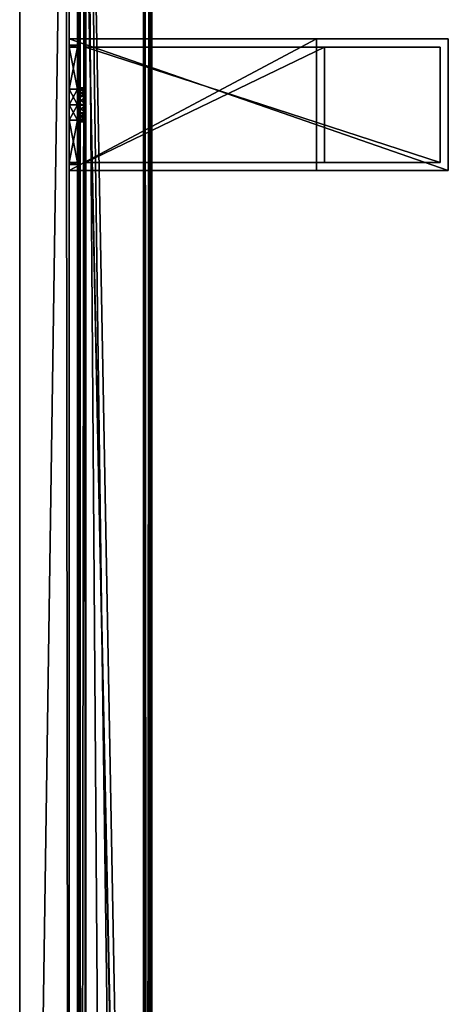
# Model space of a CAD drawing. Header units: metres. Extents: x 0 to 703, y -654 to 49.
# Tile 21 of 22: x 651 to 703, y -184 to -65. Entities that reach past the tile are written whole.
import ezdxf

# ---------------------------------------------------------------- set-up
doc = ezdxf.new("R2010")
doc.units = ezdxf.units.M

msp = doc.modelspace()

# ---------------------------------------------------------------- linework, layer by layer
at = {"layer": 'Y2A67'}
for points in [[(666.480103, -389.00177), (658.312683, 4.012834), (667.312683, 13.012834)], [(666.312256, 12.012419, 6.8), (659.312683, 5.012834, 6.8), (666.312256, -374.90918, 6.8)], [(666.312256, 12.012419, 6.8), (666.312256, -374.90918, 6.8), (666.484253, 12.184372, 6.785111)], [(666.312256, -374.90918, 6.8), (666.705566, -375.611298, 6.719441), (666.484253, 12.184372, 6.785111)], [(667.312683, -376.935669), (666.480103, -389.00177), (667.312683, 13.012834)], [(666.484253, 12.184372, 6.785111), (666.705566, -375.611298, 6.719441), (667.024475, 12.724623, 6.502149)], [(667.16156, -376.570007, 6.328299), (667.024475, 12.724623, 6.502149), (666.705566, -375.611298, 6.719441)], [(667.26355, 12.9637, 6.109252), (667.024475, 12.724623, 6.502149), (667.16156, -376.570007, 6.328299)], [(667.27948, -376.852844, 6.055089), (667.26355, 12.9637, 6.109252), (667.16156, -376.570007, 6.328299)], [(667.312683, 13.012834, 5.8), (667.26355, 12.9637, 6.109252), (667.27948, -376.852844, 6.055089)], [(667.312683, -376.935669, 5.8), (667.312683, 13.012834, 5.8), (667.27948, -376.852844, 6.055089)], [(667.312683, -376.935669, 5.8), (667.312683, -376.935669), (667.312683, 13.012834, 5.8)], [(667.312683, -376.935669), (667.312683, 13.012834), (667.312683, 13.012834, 5.8)], [(658.600647, 4.300764, 6.501865), (658.726807, -368.817932, 6.610183), (659.140747, 4.840896, 6.785042)], [(659.140747, 4.840896, 6.785042), (658.726807, -368.817932, 6.610183), (659.312683, -369.027802, 6.8)], [(659.312683, 5.012834, 6.8), (659.140747, 4.840896, 6.785042), (659.312683, -369.027802, 6.8)], [(662.064819, -370.450348, 6.8), (659.312683, 5.012834, 6.8), (659.312683, -369.027802, 6.8)], [(664.436768, -372.443329, 6.8), (659.312683, 5.012834, 6.8), (662.064819, -370.450348, 6.8)], [(666.312256, -374.90918, 6.8), (659.312683, 5.012834, 6.8), (664.436768, -372.443329, 6.8)], [(658.312683, 4.012834, 5.799586), (658.312683, -368.687012, 5.799586), (658.361694, 4.061841, 6.108867)], [(658.312683, -368.687012, 5.799586), (658.422424, -368.720306, 6.255084), (658.361694, 4.061841, 6.108867)], [(666.480103, -389.00177), (666.416992, -389.453064), (658.312683, 4.012834)], [(666.416992, -389.453064), (658.312683, -368.687012), (658.312683, 4.012834)], [(658.312683, -368.687012), (658.312683, -368.687012, 5.799586), (658.312683, 4.012834)], [(658.312683, -368.687012, 5.799586), (658.312683, 4.012834, 5.799586), (658.312683, 4.012834)], [(658.361694, 4.061841, 6.108867), (658.422424, -368.720306, 6.255084), (658.600647, 4.300764, 6.501865)], [(658.422424, -368.720306, 6.255084), (658.726807, -368.817932, 6.610183), (658.600647, 4.300764, 6.501865)]]:
    msp.add_3dface(points, dxfattribs=at)
at = {"layer": 'Y2A6701'}
for points in [[(657.299866, -67.795776, 805), (657.299866, -67.045776, 797), (657.299866, -68.045776, 798)], [(657.299866, -83.045776, 813), (657.299866, -67.045776, 813), (657.299866, -68.045776, 812)], [(657.299866, -68.045776, 812), (657.299866, -67.045776, 813), (657.299866, -68.045776, 806.887451)], [(657.299866, -68.045776, 806.887451), (657.299866, -67.045776, 813), (657.299866, -67.795776, 805)], [(657.299866, -67.045776, 813), (657.299866, -67.045776, 797), (657.299866, -67.795776, 805)], [(657.299866, -83.045776, 797), (657.299866, -68.045776, 798), (657.299866, -67.045776, 797)], [(703.299866, -67.045776, 797), (703.299866, -83.045776, 797), (657.299866, -67.045776, 797)], [(703.299866, -83.045776, 797), (657.299866, -83.045776, 797), (657.299866, -67.045776, 797)], [(703.299866, -67.045776, 1197), (657.299866, -67.045776, 1181), (657.299866, -67.045776, 1197)], [(657.299866, -67.045776, 1181), (703.299866, -67.045776, 1197), (687.299866, -67.045776, 1181)], [(703.299866, -67.045776, 797), (657.299866, -67.045776, 797), (687.299866, -67.045776, 813)], [(687.299866, -67.045776, 813), (657.299866, -67.045776, 797), (657.299866, -67.045776, 813)], [(687.299866, -83.045776, 813), (687.299866, -67.045776, 813), (657.299866, -83.045776, 813)], [(687.299866, -67.045776, 813), (657.299866, -67.045776, 813), (657.299866, -83.045776, 813)], [(657.299866, -67.795776, 1189), (657.299866, -67.045776, 1181), (657.299866, -68.045776, 1182)], [(657.299866, -83.045776, 1197), (657.299866, -67.045776, 1197), (657.299866, -68.045776, 1196)], [(657.299866, -68.045776, 1196), (657.299866, -67.045776, 1197), (657.299866, -68.045776, 1190.887451)], [(657.299866, -68.045776, 1190.887451), (657.299866, -67.045776, 1197), (657.299866, -67.795776, 1189)], [(657.299866, -67.045776, 1197), (657.299866, -67.045776, 1181), (657.299866, -67.795776, 1189)], [(657.299866, -83.045776, 1181), (657.299866, -68.045776, 1182), (657.299866, -67.045776, 1181)], [(703.299866, -67.045776, 1197), (657.299866, -67.045776, 1197), (703.299866, -83.045776, 1197)], [(657.299866, -67.045776, 1197), (657.299866, -83.045776, 1197), (703.299866, -83.045776, 1197)], [(687.299866, -83.045776, 1181), (657.299866, -83.045776, 1181), (687.299866, -67.045776, 1181)], [(657.299866, -83.045776, 1181), (657.299866, -67.045776, 1181), (687.299866, -67.045776, 1181)], [(657.299866, -68.045776, 803.112549), (657.299866, -67.795776, 805), (657.299866, -68.045776, 798)], [(658.299866, -68.045776, 803.112549), (658.299866, -67.795776, 805), (657.299866, -68.045776, 803.112549)], [(658.299866, -67.795776, 805), (657.299866, -67.795776, 805), (657.299866, -68.045776, 803.112549)], [(658.299866, -67.795776, 805), (658.299866, -68.045776, 806.887451), (657.299866, -67.795776, 805)], [(658.299866, -68.045776, 806.887451), (657.299866, -68.045776, 806.887451), (657.299866, -67.795776, 805)], [(657.299866, -68.045776, 1187.112549), (657.299866, -67.795776, 1189), (657.299866, -68.045776, 1182)], [(657.299866, -68.045776, 1190.887451), (657.299866, -67.795776, 1189), (658.299866, -68.045776, 1190.887451)], [(657.299866, -67.795776, 1189), (658.299866, -67.795776, 1189), (658.299866, -68.045776, 1190.887451)], [(657.299866, -67.795776, 1189), (657.299866, -68.045776, 1187.112549), (658.299866, -67.795776, 1189)], [(657.299866, -68.045776, 1187.112549), (658.299866, -68.045776, 1187.112549), (658.299866, -67.795776, 1189)], [(657.299866, -73.158318, 812), (657.299866, -75.045776, 812.25), (657.299866, -68.045776, 812)], [(657.299866, -68.045776, 798), (657.299866, -75.045776, 797.75), (657.299866, -73.158318, 798)], [(657.299866, -75.045776, 812.25), (657.299866, -83.045776, 813), (657.299866, -68.045776, 812)], [(657.299866, -68.045776, 798), (657.299866, -83.045776, 797), (657.299866, -75.045776, 797.75)], [(658.299866, -68.045776, 798), (658.299866, -68.045776, 803.112549), (657.299866, -68.045776, 798)], [(658.299866, -68.045776, 803.112549), (657.299866, -68.045776, 803.112549), (657.299866, -68.045776, 798)], [(658.299866, -68.045776, 806.887451), (658.299866, -68.045776, 812), (657.299866, -68.045776, 806.887451)], [(658.299866, -68.045776, 812), (657.299866, -68.045776, 812), (657.299866, -68.045776, 806.887451)], [(657.299866, -68.045776, 812), (658.299866, -68.045776, 812), (657.299866, -73.158318, 812)], [(658.299866, -68.045776, 812), (658.299866, -73.158318, 812), (657.299866, -73.158318, 812)], [(658.299866, -68.045776, 798), (657.299866, -68.045776, 798), (658.299866, -73.158318, 798)], [(657.299866, -68.045776, 798), (657.299866, -73.158318, 798), (658.299866, -73.158318, 798)], [(657.299866, -73.158318, 1196), (657.299866, -75.045776, 1196.25), (657.299866, -68.045776, 1196)], [(657.299866, -68.045776, 1182), (657.299866, -75.045776, 1181.75), (657.299866, -73.158318, 1182)], [(657.299866, -75.045776, 1196.25), (657.299866, -83.045776, 1197), (657.299866, -68.045776, 1196)], [(657.299866, -68.045776, 1182), (657.299866, -83.045776, 1181), (657.299866, -75.045776, 1181.75)], [(658.299866, -68.045776, 1190.887451), (658.299866, -68.045776, 1196), (657.299866, -68.045776, 1190.887451)], [(658.299866, -68.045776, 1196), (657.299866, -68.045776, 1196), (657.299866, -68.045776, 1190.887451)], [(658.299866, -68.045776, 1182), (658.299866, -68.045776, 1187.112549), (657.299866, -68.045776, 1182)], [(658.299866, -68.045776, 1187.112549), (657.299866, -68.045776, 1187.112549), (657.299866, -68.045776, 1182)], [(657.299866, -68.045776, 1182), (657.299866, -73.158318, 1182), (658.299866, -68.045776, 1182)], [(657.299866, -73.158318, 1182), (658.299866, -73.158318, 1182), (658.299866, -68.045776, 1182)], [(658.299866, -68.045776, 1196), (658.299866, -73.158318, 1196), (657.299866, -68.045776, 1196)], [(658.299866, -73.158318, 1196), (657.299866, -73.158318, 1196), (657.299866, -68.045776, 1196)], [(658.299866, -72.979355, 805.048767), (658.299866, -73.280586, 806.075439), (658.299866, -67.795776, 805)], [(658.299866, -73.280586, 806.075439), (658.299866, -74.05481, 806.813965), (658.299866, -67.795776, 805)], [(658.299866, -67.795776, 805), (658.299866, -74.05481, 806.813965), (658.299866, -68.045776, 806.887451)], [(658.299866, -68.045776, 803.112549), (658.299866, -72.979355, 805.048767), (658.299866, -67.795776, 805)], [(658.299866, -72.979355, 1188.951172), (658.299866, -73.231812, 1189.990967), (658.299866, -67.795776, 1189)], [(658.299866, -73.231812, 1189.990967), (658.299866, -73.970329, 1190.765137), (658.299866, -67.795776, 1189)], [(658.299866, -67.795776, 1189), (658.299866, -73.970329, 1190.765137), (658.299866, -68.045776, 1190.887451)], [(658.299866, -68.045776, 1187.112549), (658.299866, -72.979355, 1188.951172), (658.299866, -67.795776, 1189)], [(658.299866, -73.158318, 812), (658.299866, -68.045776, 812), (658.299866, -74.05481, 806.813965)], [(658.299866, -74.05481, 806.813965), (658.299866, -68.045776, 812), (658.299866, -68.045776, 806.887451)], [(658.299866, -73.970329, 803.234802), (658.299866, -73.231812, 804.009033), (658.299866, -68.045776, 803.112549)], [(658.299866, -73.231812, 804.009033), (658.299866, -72.979355, 805.048767), (658.299866, -68.045776, 803.112549)], [(658.299866, -73.158318, 798), (658.299866, -74.997002, 802.933594), (658.299866, -68.045776, 798)], [(658.299866, -74.997002, 802.933594), (658.299866, -73.970329, 803.234802), (658.299866, -68.045776, 798)], [(658.299866, -68.045776, 798), (658.299866, -73.970329, 803.234802), (658.299866, -68.045776, 803.112549)], [(658.299866, -74.05481, 1187.186035), (658.299866, -68.045776, 1187.112549), (658.299866, -73.158318, 1182)], [(658.299866, -73.158318, 1182), (658.299866, -68.045776, 1187.112549), (658.299866, -68.045776, 1182)], [(658.299866, -73.970329, 1190.765137), (658.299866, -74.997002, 1191.066406), (658.299866, -68.045776, 1190.887451)], [(658.299866, -74.997002, 1191.066406), (658.299866, -73.158318, 1196), (658.299866, -68.045776, 1190.887451)], [(658.299866, -68.045776, 1190.887451), (658.299866, -73.158318, 1196), (658.299866, -68.045776, 1196)], [(658.299866, -74.05481, 1187.186035), (658.299866, -73.280586, 1187.924561), (658.299866, -68.045776, 1187.112549)], [(658.299866, -73.280586, 1187.924561), (658.299866, -72.979355, 1188.951172), (658.299866, -68.045776, 1187.112549)], [(702.299866, -68.045776, 798), (659.299866, -68.045776, 798), (702.299866, -82.045776, 798)], [(659.299866, -68.045776, 798), (659.299866, -82.045776, 798), (702.299866, -82.045776, 798)], [(688.299866, -82.045776, 812), (659.299866, -82.045776, 812), (688.299866, -68.045776, 812)], [(659.299866, -82.045776, 812), (659.299866, -68.045776, 812), (688.299866, -68.045776, 812)], [(659.299866, -68.045776, 1196), (659.299866, -68.045776, 1182), (702.299866, -68.045776, 1196)], [(659.299866, -68.045776, 1182), (688.299866, -68.045776, 1182), (702.299866, -68.045776, 1196)], [(702.299866, -68.045776, 798), (688.299866, -68.045776, 812), (659.299866, -68.045776, 798)], [(688.299866, -68.045776, 812), (659.299866, -68.045776, 812), (659.299866, -68.045776, 798)], [(659.299866, -68.045776, 812), (659.299866, -82.045776, 812), (659.299866, -75.094551, 807.066406)], [(659.299866, -82.045776, 798), (659.299866, -68.045776, 798), (659.299866, -74.997002, 802.933594)], [(659.299866, -74.997002, 802.933594), (659.299866, -68.045776, 798), (659.299866, -73.970329, 803.234802)], [(659.299866, -73.970329, 803.234802), (659.299866, -68.045776, 798), (659.299866, -73.231812, 804.009033)], [(659.299866, -73.231812, 804.009033), (659.299866, -68.045776, 798), (659.299866, -72.979355, 805.048767)], [(659.299866, -72.979355, 805.048767), (659.299866, -68.045776, 798), (659.299866, -73.280586, 806.075439)], [(659.299866, -68.045776, 798), (659.299866, -68.045776, 812), (659.299866, -73.280586, 806.075439)], [(659.299866, -73.280586, 806.075439), (659.299866, -68.045776, 812), (659.299866, -74.05481, 806.813965)], [(659.299866, -68.045776, 812), (659.299866, -75.094551, 807.066406), (659.299866, -74.05481, 806.813965)], [(702.299866, -68.045776, 1196), (702.299866, -82.045776, 1196), (659.299866, -68.045776, 1196)], [(702.299866, -82.045776, 1196), (659.299866, -82.045776, 1196), (659.299866, -68.045776, 1196)], [(688.299866, -82.045776, 1182), (688.299866, -68.045776, 1182), (659.299866, -82.045776, 1182)], [(688.299866, -68.045776, 1182), (659.299866, -68.045776, 1182), (659.299866, -82.045776, 1182)], [(659.299866, -82.045776, 1182), (659.299866, -68.045776, 1182), (659.299866, -74.05481, 1187.186035)], [(659.299866, -74.05481, 1187.186035), (659.299866, -68.045776, 1182), (659.299866, -73.280586, 1187.924561)], [(659.299866, -73.280586, 1187.924561), (659.299866, -68.045776, 1182), (659.299866, -72.979355, 1188.951172)], [(659.299866, -72.979355, 1188.951172), (659.299866, -68.045776, 1182), (659.299866, -73.231812, 1189.990967)], [(659.299866, -73.231812, 1189.990967), (659.299866, -68.045776, 1196), (659.299866, -73.970329, 1190.765137)], [(659.299866, -68.045776, 1196), (659.299866, -73.231812, 1189.990967), (659.299866, -68.045776, 1182)], [(659.299866, -73.970329, 1190.765137), (659.299866, -68.045776, 1196), (659.299866, -74.997002, 1191.066406)], [(659.299866, -68.045776, 1196), (659.299866, -82.045776, 1196), (659.299866, -74.997002, 1191.066406)], [(687.299866, -83.045776, 1181), (687.299866, -67.045776, 1181), (687.299866, -83.045776, 813)], [(687.299866, -67.045776, 1181), (687.299866, -67.045776, 813), (687.299866, -83.045776, 813)], [(703.299866, -67.045776, 1197), (703.299866, -67.045776, 797), (687.299866, -67.045776, 1181)], [(687.299866, -67.045776, 1181), (703.299866, -67.045776, 797), (687.299866, -67.045776, 813)], [(688.299866, -82.045776, 1182), (688.299866, -82.045776, 812), (688.299866, -68.045776, 1182)], [(688.299866, -82.045776, 812), (688.299866, -68.045776, 812), (688.299866, -68.045776, 1182)], [(702.299866, -68.045776, 1196), (688.299866, -68.045776, 1182), (702.299866, -68.045776, 798)], [(688.299866, -68.045776, 1182), (688.299866, -68.045776, 812), (702.299866, -68.045776, 798)], [(702.299866, -82.045776, 798), (702.299866, -82.045776, 1196), (702.299866, -68.045776, 798)], [(702.299866, -82.045776, 1196), (702.299866, -68.045776, 1196), (702.299866, -68.045776, 798)], [(703.299866, -83.045776, 797), (703.299866, -67.045776, 797), (703.299866, -83.045776, 1197)], [(703.299866, -67.045776, 797), (703.299866, -67.045776, 1197), (703.299866, -83.045776, 1197)], [(658.299866, -73.158318, 812), (658.299866, -75.045776, 812.25), (657.299866, -73.158318, 812)], [(658.299866, -75.045776, 812.25), (657.299866, -75.045776, 812.25), (657.299866, -73.158318, 812)], [(658.299866, -75.045776, 797.75), (658.299866, -73.158318, 798), (657.299866, -75.045776, 797.75)], [(658.299866, -73.158318, 798), (657.299866, -73.158318, 798), (657.299866, -75.045776, 797.75)], [(657.299866, -73.158318, 1182), (657.299866, -75.045776, 1181.75), (658.299866, -73.158318, 1182)], [(657.299866, -75.045776, 1181.75), (658.299866, -75.045776, 1181.75), (658.299866, -73.158318, 1182)], [(657.299866, -75.045776, 1196.25), (657.299866, -73.158318, 1196), (658.299866, -75.045776, 1196.25)], [(657.299866, -73.158318, 1196), (658.299866, -73.158318, 1196), (658.299866, -75.045776, 1196.25)], [(658.299866, -73.280586, 806.075439), (658.299866, -72.979355, 805.048767), (659.299866, -73.280586, 806.075439)], [(659.299866, -73.280586, 806.075439), (658.299866, -72.979355, 805.048767), (659.299866, -72.979355, 805.048767)], [(658.299866, -72.979355, 805.048767), (658.299866, -73.231812, 804.009033), (659.299866, -72.979355, 805.048767)], [(659.299866, -72.979355, 805.048767), (658.299866, -73.231812, 804.009033), (659.299866, -73.231812, 804.009033)], [(659.299866, -73.280586, 1187.924561), (659.299866, -72.979355, 1188.951172), (658.299866, -73.280586, 1187.924561)], [(658.299866, -73.280586, 1187.924561), (659.299866, -72.979355, 1188.951172), (658.299866, -72.979355, 1188.951172)], [(659.299866, -72.979355, 1188.951172), (659.299866, -73.231812, 1189.990967), (658.299866, -72.979355, 1188.951172)], [(658.299866, -72.979355, 1188.951172), (659.299866, -73.231812, 1189.990967), (658.299866, -73.231812, 1189.990967)], [(658.299866, -73.158318, 798), (658.299866, -75.045776, 797.75), (658.299866, -74.997002, 802.933594)], [(658.299866, -75.045776, 812.25), (658.299866, -73.158318, 812), (658.299866, -75.094551, 807.066406)], [(658.299866, -75.094551, 807.066406), (658.299866, -73.158318, 812), (658.299866, -74.05481, 806.813965)], [(658.299866, -73.158318, 1196), (658.299866, -74.997002, 1191.066406), (658.299866, -75.045776, 1196.25)], [(658.299866, -75.045776, 1181.75), (658.299866, -74.05481, 1187.186035), (658.299866, -73.158318, 1182)], [(659.299866, -73.970329, 803.234802), (659.299866, -73.231812, 804.009033), (658.299866, -73.970329, 803.234802)], [(658.299866, -73.970329, 803.234802), (659.299866, -73.231812, 804.009033), (658.299866, -73.231812, 804.009033)], [(658.299866, -73.970329, 1190.765137), (658.299866, -73.231812, 1189.990967), (659.299866, -73.970329, 1190.765137)], [(659.299866, -73.970329, 1190.765137), (658.299866, -73.231812, 1189.990967), (659.299866, -73.231812, 1189.990967)], [(659.299866, -74.05481, 806.813965), (658.299866, -73.280586, 806.075439), (659.299866, -73.280586, 806.075439)], [(658.299866, -73.280586, 806.075439), (659.299866, -74.05481, 806.813965), (658.299866, -74.05481, 806.813965)], [(658.299866, -74.05481, 1187.186035), (659.299866, -73.280586, 1187.924561), (658.299866, -73.280586, 1187.924561)], [(659.299866, -73.280586, 1187.924561), (658.299866, -74.05481, 1187.186035), (659.299866, -74.05481, 1187.186035)], [(659.299866, -74.997002, 802.933594), (659.299866, -73.970329, 803.234802), (658.299866, -74.997002, 802.933594)], [(658.299866, -74.997002, 802.933594), (659.299866, -73.970329, 803.234802), (658.299866, -73.970329, 803.234802)], [(658.299866, -74.997002, 1191.066406), (658.299866, -73.970329, 1190.765137), (659.299866, -74.997002, 1191.066406)], [(659.299866, -74.997002, 1191.066406), (658.299866, -73.970329, 1190.765137), (659.299866, -73.970329, 1190.765137)], [(659.299866, -74.05481, 806.813965), (659.299866, -75.094551, 807.066406), (658.299866, -74.05481, 806.813965)], [(658.299866, -74.05481, 806.813965), (659.299866, -75.094551, 807.066406), (658.299866, -75.094551, 807.066406)], [(658.299866, -74.05481, 1187.186035), (658.299866, -75.094551, 1186.933594), (659.299866, -74.05481, 1187.186035)], [(659.299866, -74.05481, 1187.186035), (658.299866, -75.094551, 1186.933594), (659.299866, -75.094551, 1186.933594)], [(658.299866, -75.094551, 1186.933594), (658.299866, -74.05481, 1187.186035), (658.299866, -75.045776, 1181.75)], [(659.299866, -75.094551, 1186.933594), (659.299866, -82.045776, 1182), (659.299866, -74.05481, 1187.186035)], [(657.299866, -76.933235, 812), (657.299866, -83.045776, 813), (657.299866, -75.045776, 812.25)], [(657.299866, -75.045776, 797.75), (657.299866, -83.045776, 797), (657.299866, -76.933235, 798)], [(658.299866, -75.045776, 812.25), (658.299866, -76.933235, 812), (657.299866, -75.045776, 812.25)], [(658.299866, -76.933235, 812), (657.299866, -76.933235, 812), (657.299866, -75.045776, 812.25)], [(658.299866, -76.933235, 798), (658.299866, -75.045776, 797.75), (657.299866, -76.933235, 798)], [(658.299866, -75.045776, 797.75), (657.299866, -75.045776, 797.75), (657.299866, -76.933235, 798)], [(657.299866, -76.933235, 1196), (657.299866, -83.045776, 1197), (657.299866, -75.045776, 1196.25)], [(657.299866, -75.045776, 1181.75), (657.299866, -83.045776, 1181), (657.299866, -76.933235, 1182)], [(657.299866, -75.045776, 1181.75), (657.299866, -76.933235, 1182), (658.299866, -75.045776, 1181.75)], [(657.299866, -76.933235, 1182), (658.299866, -76.933235, 1182), (658.299866, -75.045776, 1181.75)], [(657.299866, -76.933235, 1196), (657.299866, -75.045776, 1196.25), (658.299866, -76.933235, 1196)], [(657.299866, -75.045776, 1196.25), (658.299866, -75.045776, 1196.25), (658.299866, -76.933235, 1196)], [(659.299866, -76.036751, 803.186035), (659.299866, -74.997002, 802.933594), (658.299866, -76.036751, 803.186035)], [(658.299866, -76.036751, 803.186035), (659.299866, -74.997002, 802.933594), (658.299866, -74.997002, 802.933594)], [(658.299866, -75.045776, 797.75), (658.299866, -76.933235, 798), (658.299866, -74.997002, 802.933594)], [(658.299866, -74.997002, 802.933594), (658.299866, -76.933235, 798), (658.299866, -76.036751, 803.186035)], [(658.299866, -76.036751, 1190.813965), (658.299866, -74.997002, 1191.066406), (659.299866, -76.036751, 1190.813965)], [(659.299866, -76.036751, 1190.813965), (658.299866, -74.997002, 1191.066406), (659.299866, -74.997002, 1191.066406)], [(658.299866, -74.997002, 1191.066406), (658.299866, -76.036751, 1190.813965), (658.299866, -75.045776, 1196.25)], [(658.299866, -76.933235, 812), (658.299866, -75.045776, 812.25), (658.299866, -75.094551, 807.066406)], [(658.299866, -75.045776, 1196.25), (658.299866, -76.036751, 1190.813965), (658.299866, -76.933235, 1196)], [(658.299866, -76.933235, 1182), (658.299866, -75.094551, 1186.933594), (658.299866, -75.045776, 1181.75)], [(659.299866, -75.094551, 807.066406), (659.299866, -76.121231, 806.765198), (658.299866, -75.094551, 807.066406)], [(658.299866, -75.094551, 807.066406), (659.299866, -76.121231, 806.765198), (658.299866, -76.121231, 806.765198)], [(658.299866, -76.121231, 806.765198), (658.299866, -82.045776, 806.887451), (658.299866, -75.094551, 807.066406)], [(658.299866, -82.045776, 806.887451), (658.299866, -82.045776, 812), (658.299866, -75.094551, 807.066406)], [(658.299866, -75.094551, 807.066406), (658.299866, -82.045776, 812), (658.299866, -76.933235, 812)], [(658.299866, -75.094551, 1186.933594), (658.299866, -76.121231, 1187.234863), (659.299866, -75.094551, 1186.933594)], [(659.299866, -75.094551, 1186.933594), (658.299866, -76.121231, 1187.234863), (659.299866, -76.121231, 1187.234863)], [(658.299866, -76.933235, 1182), (658.299866, -82.045776, 1182), (658.299866, -75.094551, 1186.933594)], [(658.299866, -82.045776, 1182), (658.299866, -82.045776, 1187.112549), (658.299866, -75.094551, 1186.933594)], [(658.299866, -75.094551, 1186.933594), (658.299866, -82.045776, 1187.112549), (658.299866, -76.121231, 1187.234863)], [(659.299866, -76.036751, 803.186035), (659.299866, -82.045776, 798), (659.299866, -74.997002, 802.933594)], [(659.299866, -74.997002, 1191.066406), (659.299866, -82.045776, 1196), (659.299866, -76.036751, 1190.813965)], [(659.299866, -75.094551, 807.066406), (659.299866, -82.045776, 812), (659.299866, -76.121231, 806.765198)], [(659.299866, -76.121231, 1187.234863), (659.299866, -82.045776, 1182), (659.299866, -75.094551, 1186.933594)], [(659.299866, -76.036751, 803.186035), (658.299866, -76.810966, 803.924561), (659.299866, -76.810966, 803.924561)], [(658.299866, -76.810966, 803.924561), (659.299866, -76.036751, 803.186035), (658.299866, -76.036751, 803.186035)], [(658.299866, -76.933235, 798), (658.299866, -82.045776, 798), (658.299866, -76.036751, 803.186035)], [(658.299866, -76.036751, 803.186035), (658.299866, -82.045776, 798), (658.299866, -82.045776, 803.112549)], [(658.299866, -82.045776, 803.112549), (658.299866, -76.810966, 803.924561), (658.299866, -76.036751, 803.186035)], [(658.299866, -76.036751, 1190.813965), (659.299866, -76.810966, 1190.075439), (658.299866, -76.810966, 1190.075439)], [(659.299866, -76.810966, 1190.075439), (658.299866, -76.036751, 1190.813965), (659.299866, -76.036751, 1190.813965)], [(658.299866, -76.036751, 1190.813965), (658.299866, -82.045776, 1190.887451), (658.299866, -76.933235, 1196)], [(658.299866, -76.036751, 1190.813965), (658.299866, -82.295776, 1189), (658.299866, -82.045776, 1190.887451)], [(658.299866, -76.810966, 1190.075439), (658.299866, -82.295776, 1189), (658.299866, -76.036751, 1190.813965)], [(659.299866, -76.121231, 806.765198), (659.299866, -76.859741, 805.990967), (658.299866, -76.121231, 806.765198)], [(658.299866, -76.121231, 806.765198), (659.299866, -76.859741, 805.990967), (658.299866, -76.859741, 805.990967)], [(658.299866, -76.859741, 805.990967), (658.299866, -82.045776, 806.887451), (658.299866, -76.121231, 806.765198)], [(658.299866, -76.121231, 1187.234863), (658.299866, -76.859741, 1188.009033), (659.299866, -76.121231, 1187.234863)], [(659.299866, -76.121231, 1187.234863), (658.299866, -76.859741, 1188.009033), (659.299866, -76.859741, 1188.009033)], [(658.299866, -76.121231, 1187.234863), (658.299866, -82.045776, 1187.112549), (658.299866, -76.859741, 1188.009033)], [(659.299866, -76.810966, 803.924561), (659.299866, -82.045776, 798), (659.299866, -76.036751, 803.186035)], [(659.299866, -82.045776, 1196), (659.299866, -76.810966, 1190.075439), (659.299866, -76.036751, 1190.813965)], [(659.299866, -76.121231, 806.765198), (659.299866, -82.045776, 812), (659.299866, -76.859741, 805.990967)], [(659.299866, -76.859741, 1188.009033), (659.299866, -82.045776, 1182), (659.299866, -76.121231, 1187.234863)], [(657.299866, -76.933235, 798), (657.299866, -83.045776, 797), (657.299866, -82.045776, 798)], [(657.299866, -82.045776, 812), (657.299866, -83.045776, 813), (657.299866, -76.933235, 812)], [(658.299866, -76.933235, 798), (657.299866, -76.933235, 798), (658.299866, -82.045776, 798)], [(657.299866, -76.933235, 798), (657.299866, -82.045776, 798), (658.299866, -82.045776, 798)], [(657.299866, -76.933235, 812), (658.299866, -76.933235, 812), (657.299866, -82.045776, 812)], [(658.299866, -76.933235, 812), (658.299866, -82.045776, 812), (657.299866, -82.045776, 812)], [(657.299866, -76.933235, 1182), (657.299866, -83.045776, 1181), (657.299866, -82.045776, 1182)], [(657.299866, -82.045776, 1196), (657.299866, -83.045776, 1197), (657.299866, -76.933235, 1196)], [(658.299866, -76.933235, 1196), (658.299866, -82.045776, 1196), (657.299866, -76.933235, 1196)], [(658.299866, -82.045776, 1196), (657.299866, -82.045776, 1196), (657.299866, -76.933235, 1196)], [(657.299866, -76.933235, 1182), (657.299866, -82.045776, 1182), (658.299866, -76.933235, 1182)], [(657.299866, -82.045776, 1182), (658.299866, -82.045776, 1182), (658.299866, -76.933235, 1182)], [(658.299866, -76.810966, 803.924561), (658.299866, -77.112206, 804.951233), (659.299866, -76.810966, 803.924561)], [(659.299866, -76.810966, 803.924561), (658.299866, -77.112206, 804.951233), (659.299866, -77.112206, 804.951233)], [(658.299866, -76.810966, 803.924561), (658.299866, -82.045776, 803.112549), (658.299866, -77.112206, 804.951233)], [(659.299866, -76.810966, 1190.075439), (659.299866, -77.112206, 1189.048828), (658.299866, -76.810966, 1190.075439)], [(658.299866, -76.810966, 1190.075439), (659.299866, -77.112206, 1189.048828), (658.299866, -77.112206, 1189.048828)], [(658.299866, -77.112206, 1189.048828), (658.299866, -82.295776, 1189), (658.299866, -76.810966, 1190.075439)], [(658.299866, -77.112206, 804.951233), (658.299866, -76.859741, 805.990967), (659.299866, -77.112206, 804.951233)], [(659.299866, -77.112206, 804.951233), (658.299866, -76.859741, 805.990967), (659.299866, -76.859741, 805.990967)], [(658.299866, -77.112206, 804.951233), (658.299866, -82.295776, 805), (658.299866, -76.859741, 805.990967)], [(658.299866, -82.295776, 805), (658.299866, -82.045776, 806.887451), (658.299866, -76.859741, 805.990967)], [(659.299866, -77.112206, 1189.048828), (659.299866, -76.859741, 1188.009033), (658.299866, -77.112206, 1189.048828)], [(658.299866, -77.112206, 1189.048828), (659.299866, -76.859741, 1188.009033), (658.299866, -76.859741, 1188.009033)], [(658.299866, -82.295776, 1189), (658.299866, -76.859741, 1188.009033), (658.299866, -82.045776, 1187.112549)], [(658.299866, -76.859741, 1188.009033), (658.299866, -82.295776, 1189), (658.299866, -77.112206, 1189.048828)], [(658.299866, -76.933235, 1196), (658.299866, -82.045776, 1190.887451), (658.299866, -82.045776, 1196)], [(658.299866, -77.112206, 804.951233), (658.299866, -82.045776, 803.112549), (658.299866, -82.295776, 805)], [(659.299866, -77.112206, 804.951233), (659.299866, -82.045776, 798), (659.299866, -76.810966, 803.924561)], [(659.299866, -82.045776, 1196), (659.299866, -82.045776, 1182), (659.299866, -76.810966, 1190.075439)], [(659.299866, -76.810966, 1190.075439), (659.299866, -82.045776, 1182), (659.299866, -77.112206, 1189.048828)], [(659.299866, -82.045776, 812), (659.299866, -82.045776, 798), (659.299866, -76.859741, 805.990967)], [(659.299866, -76.859741, 805.990967), (659.299866, -82.045776, 798), (659.299866, -77.112206, 804.951233)], [(659.299866, -77.112206, 1189.048828), (659.299866, -82.045776, 1182), (659.299866, -76.859741, 1188.009033)], [(657.299866, -82.045776, 798), (657.299866, -83.045776, 797), (657.299866, -82.045776, 803.112549)], [(657.299866, -82.045776, 803.112549), (657.299866, -83.045776, 797), (657.299866, -82.295776, 805)], [(657.299866, -82.295776, 805), (657.299866, -83.045776, 813), (657.299866, -82.045776, 806.887451)], [(657.299866, -82.045776, 806.887451), (657.299866, -83.045776, 813), (657.299866, -82.045776, 812)], [(658.299866, -82.045776, 806.887451), (658.299866, -82.295776, 805), (657.299866, -82.045776, 806.887451)], [(658.299866, -82.295776, 805), (657.299866, -82.295776, 805), (657.299866, -82.045776, 806.887451)], [(658.299866, -82.295776, 805), (658.299866, -82.045776, 803.112549), (657.299866, -82.295776, 805)], [(658.299866, -82.045776, 803.112549), (657.299866, -82.045776, 803.112549), (657.299866, -82.295776, 805)], [(658.299866, -82.045776, 803.112549), (658.299866, -82.045776, 798), (657.299866, -82.045776, 803.112549)], [(658.299866, -82.045776, 798), (657.299866, -82.045776, 798), (657.299866, -82.045776, 803.112549)], [(658.299866, -82.045776, 812), (658.299866, -82.045776, 806.887451), (657.299866, -82.045776, 812)], [(658.299866, -82.045776, 806.887451), (657.299866, -82.045776, 806.887451), (657.299866, -82.045776, 812)], [(657.299866, -82.045776, 1182), (657.299866, -83.045776, 1181), (657.299866, -82.045776, 1187.112549)], [(657.299866, -82.045776, 1187.112549), (657.299866, -83.045776, 1181), (657.299866, -82.295776, 1189)], [(657.299866, -82.295776, 1189), (657.299866, -83.045776, 1197), (657.299866, -82.045776, 1190.887451)], [(657.299866, -82.045776, 1190.887451), (657.299866, -83.045776, 1197), (657.299866, -82.045776, 1196)], [(657.299866, -82.045776, 1187.112549), (657.299866, -82.295776, 1189), (658.299866, -82.045776, 1187.112549)], [(657.299866, -82.295776, 1189), (658.299866, -82.295776, 1189), (658.299866, -82.045776, 1187.112549)], [(657.299866, -82.295776, 1189), (657.299866, -82.045776, 1190.887451), (658.299866, -82.295776, 1189)], [(657.299866, -82.045776, 1190.887451), (658.299866, -82.045776, 1190.887451), (658.299866, -82.295776, 1189)], [(658.299866, -82.045776, 1196), (658.299866, -82.045776, 1190.887451), (657.299866, -82.045776, 1196)], [(658.299866, -82.045776, 1190.887451), (657.299866, -82.045776, 1190.887451), (657.299866, -82.045776, 1196)], [(658.299866, -82.045776, 1187.112549), (658.299866, -82.045776, 1182), (657.299866, -82.045776, 1187.112549)], [(658.299866, -82.045776, 1182), (657.299866, -82.045776, 1182), (657.299866, -82.045776, 1187.112549)], [(657.299866, -83.045776, 797), (657.299866, -83.045776, 813), (657.299866, -82.295776, 805)], [(657.299866, -83.045776, 1181), (657.299866, -83.045776, 1197), (657.299866, -82.295776, 1189)], [(702.299866, -82.045776, 1196), (659.299866, -82.045776, 1182), (659.299866, -82.045776, 1196)], [(659.299866, -82.045776, 1182), (702.299866, -82.045776, 1196), (688.299866, -82.045776, 1182)], [(702.299866, -82.045776, 798), (659.299866, -82.045776, 798), (688.299866, -82.045776, 812)], [(688.299866, -82.045776, 812), (659.299866, -82.045776, 798), (659.299866, -82.045776, 812)], [(702.299866, -82.045776, 1196), (702.299866, -82.045776, 798), (688.299866, -82.045776, 1182)], [(688.299866, -82.045776, 1182), (702.299866, -82.045776, 798), (688.299866, -82.045776, 812)], [(657.299866, -83.045776, 1197), (657.299866, -83.045776, 1181), (703.299866, -83.045776, 1197)], [(657.299866, -83.045776, 1181), (687.299866, -83.045776, 1181), (703.299866, -83.045776, 1197)], [(703.299866, -83.045776, 797), (687.299866, -83.045776, 813), (657.299866, -83.045776, 797)], [(687.299866, -83.045776, 813), (657.299866, -83.045776, 813), (657.299866, -83.045776, 797)], [(703.299866, -83.045776, 1197), (687.299866, -83.045776, 1181), (703.299866, -83.045776, 797)], [(687.299866, -83.045776, 1181), (687.299866, -83.045776, 813), (703.299866, -83.045776, 797)]]:
    msp.add_3dface(points, dxfattribs=at)
at = {"layer": 'Y2A67012'}
for points in [[(651.299866, -379.099579, 13.5), (656.900391, 1.544305, 13.5), (657.299866, -379.099579, 13.5)], [(651.299866, -14.996019, 13.5), (656.900391, 1.544305, 13.5), (651.299866, -379.099579, 13.5)], [(651.299866, -379.099579, 1980.5), (656.900391, 1.544305, 1980.5), (651.299866, -14.996019, 1980.5)], [(657.299866, -379.099579, 1980.5), (656.900391, 1.544305, 1980.5), (651.299866, -379.099579, 1980.5)], [(657.299866, -379.099579, 13.5), (656.900391, 1.544305, 13.5), (657.299866, -15.045778, 13.5)], [(657.299866, -15.045778, 1980.5), (656.900391, 1.544305, 1980.5), (657.299866, -379.099579, 1980.5)], [(651.299866, -14.996019, 13.5), (651.299866, -379.099579, 13.5), (651.299866, -14.996019, 1980.5)], [(651.299866, -379.099579, 13.5), (651.299866, -379.099579, 1980.5), (651.299866, -14.996019, 1980.5)], [(657.299866, -379.099579, 13.5), (657.299866, -15.045778, 13.5), (657.299866, -379.099579, 1980.5)], [(657.299866, -15.045778, 13.5), (657.299866, -15.045778, 1980.5), (657.299866, -379.099579, 1980.5)]]:
    msp.add_3dface(points, dxfattribs=at)

doc.saveas('drawing.dxf')
